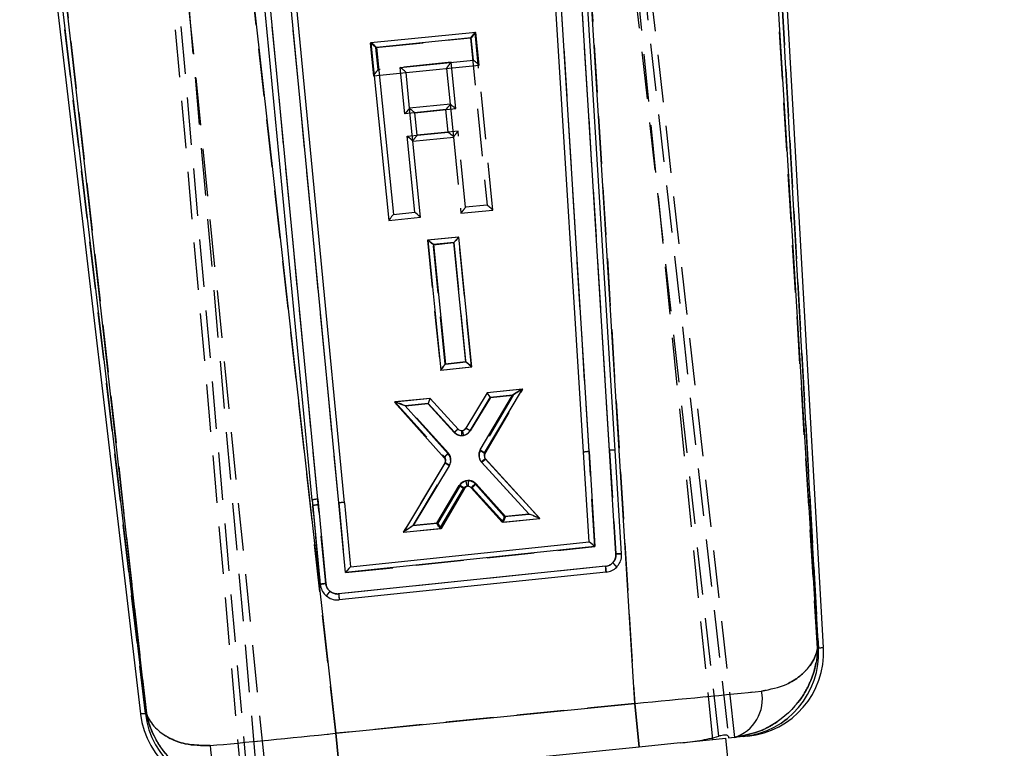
# Model space of a CAD drawing. Extents: x 91 to 777, y 54 to 603.
# Tile 21 of 35: x 249 to 302, y 412 to 450. Entities that reach past the tile are written whole.
import ezdxf

# ---------------------------------------------------------------- set-up
doc = ezdxf.new("R2010")
doc.units = 0
doc.header["$LTSCALE"] = 2
doc.linetypes.add('HIDDEN', pattern=[1.905, 1.27, -0.635])
doc.layers.get('0').update_dxf_attribs({"linetype": 'CONTINUOUS'})
doc.styles.add('SLDTEXTSTYLE0', font='TXT', dxfattribs={"width": 0.75})
doc.dimstyles.new('SLDDIMSTYLE2', dxfattribs={"dimtxt": 7, "dimasz": 6.604, "dimexe": 0, "dimexo": 0.0625, "dimgap": 1.75, "dimtad": 1, "dimdec": 0, "dimrnd": 1e-09, "dimzin": 12, "dimtxsty": 'SLDTEXTSTYLE0', "dimsah": 1, "dimcen": 0.09, "dimazin": 3, "dimtfac": 1, "dimtdec": 0, "dimtofl": 0, "dimtmove": 0, "dimatfit": 3, "dimtolj": 1, "dimtzin": 12})

# ---------------------------------------------------------------- blocks, each defined once
blk = doc.blocks.new('_D_4')
at = {"color": 179, "linetype": 'CONTINUOUS'}
for p, q in [((263.02, 528.908), (367.212, 528.908)), ((365.212, 528.908), (365.212, 223.78)), ((317.547, 223.78), (367.212, 223.78))]:
    blk.add_line(p, q, dxfattribs=at)
for points in [[(365.212, 528.908), (364.196, 522.304), (366.228, 522.304)], [(365.212, 223.78), (366.228, 230.384), (364.196, 230.384)]]:
    blk.add_solid(points, dxfattribs=at)
at = {"color": 179, "linetype": 'CONTINUOUS', "insert": (356.189, 372.235, 0.1), "char_height": 7, "attachment_point": 1, "rotation": 90, "style": 'SLDTEXTSTYLE0'}
blk.add_mtext('305', dxfattribs=at)

msp = doc.modelspace()

# ---------------------------------------------------------------- linework, layer by layer
at = {"color": 7, "linetype": 'HIDDEN'}
for p, q in [((252.411281, 519.499959), (262.097844, 409.704498)), ((261.293025, 409.441628), (251.768609, 517.79514)), ((261.604501, 409.609804), (252.057436, 517.824088)), ((286.799032, 412.150265), (276.504494, 503.853982)), ((277.194925, 502.183408), (287.301202, 412.156725)), ((277.560048, 501.586337), (287.636686, 412.08197)), ((286.475999, 411.965638), (277.749867, 499.029435)), ((253.869512, 496.635982), (262.58146, 409.71369)), ((288.244591, 485.865002), (292.131003, 416.858447)), ((292.076273, 416.852962), (288.138534, 480.688957)), ((280.952294, 427.43461), (277.730355, 479.450548)), ((278.253231, 479.521351), (282.300711, 413.906302)), ((279.854387, 427.366786), (276.680606, 478.607223)), ((265.338277, 424.822385), (260.966893, 470.188254)), ((266.462461, 424.62379), (262.090915, 469.992314)), ((266.308958, 412.303499), (259.957547, 468.777299)), ((256.117664, 413.366834), (249.656134, 468.177504)), ((250.003228, 468.218422), (256.171587, 413.372239)), ((268.446166, 448.978884), (273.503165, 449.485731)), ((273.503165, 449.485731), (274.398703, 440.550628)), ((274.706883, 440.283459), (273.75555, 449.77525)), ((268.141862, 449.212608), (268.141343, 449.212556)), ((268.141343, 449.212556), (268.316186, 447.468081)), ((268.183599, 449.216791), (268.141862, 449.212608)), ((268.565214, 447.791097), (268.446166, 448.978884)), ((272.474097, 448.182872), (268.565214, 447.791097)), ((272.225069, 447.859856), (272.417515, 445.939756)), ((272.722338, 445.706084), (272.474097, 448.182872)), ((268.316186, 447.468081), (268.316238, 447.467561)), ((268.316238, 447.467561), (270.063819, 447.642715)), ((270.230454, 445.720554), (270.229935, 445.720502)), ((270.229935, 445.720502), (270.406189, 443.961952)), ((270.255693, 445.723084), (270.230454, 445.720554)), ((270.534758, 445.48683), (272.722338, 445.706084)), ((270.655217, 444.284968), (270.534758, 445.48683)), ((272.842797, 444.504222), (270.655217, 444.284968)), ((272.593769, 444.181206), (273.001558, 440.11254)), ((273.250586, 440.435556), (272.842797, 444.504222)), ((270.406189, 443.961952), (270.406241, 443.961432)), ((270.406241, 443.961432), (270.432519, 443.964066)), ((274.398703, 440.550628), (273.250586, 440.435556)), ((273.001558, 440.11254), (273.00161, 440.11202)), ((273.00161, 440.11202), (274.706935, 440.282939)), ((274.706935, 440.282939), (274.706883, 440.283459)), ((272.871774, 438.831963), (271.214811, 438.665573)), ((272.872294, 438.832016), (272.871774, 438.831963)), ((273.566476, 431.893104), (272.872294, 438.832016)), ((271.214811, 438.665573), (271.214292, 438.665521)), ((271.214292, 438.665521), (271.908395, 431.726619)), ((271.519056, 438.431896), (272.619863, 438.542438)), ((272.157472, 432.049691), (271.519056, 438.431896)), ((272.619863, 438.542438), (273.258351, 432.160228)), ((273.258351, 432.160228), (272.157472, 432.049691)), ((271.908395, 431.726619), (271.908447, 431.7261)), ((271.908447, 431.7261), (273.566528, 431.892584)), ((273.566528, 431.892584), (273.566476, 431.893104)), ((274.39988, 430.514715), (273.254053, 428.612086)), ((274.289009, 427.259854), (276.314982, 430.707029)), ((274.399985, 430.514725), (274.39988, 430.514715)), ((276.313355, 430.706866), (274.399985, 430.514725)), ((276.314982, 430.707029), (276.313355, 430.706866)), ((269.46948, 430.0196), (269.467844, 430.019436)), ((269.467844, 430.019436), (272.123098, 427.078571)), ((271.347499, 430.208193), (269.46948, 430.0196)), ((270.044978, 429.813163), (271.234255, 429.932592)), ((271.234255, 429.932592), (272.642792, 428.395369)), ((271.347604, 430.208203), (271.347499, 430.208193)), ((272.848513, 428.570168), (271.347604, 430.208203)), ((273.491556, 428.483557), (274.565688, 430.267136)), ((275.792367, 430.390319), (274.045975, 427.418849)), ((274.565688, 430.267136), (275.792367, 430.390319)), ((272.3293, 427.283129), (270.044978, 429.813163)), ((273.039599, 428.490133), (273.039598, 428.490133)), ((273.089656, 428.495151), (273.089656, 428.49515)), ((280.168315, 422.284575), (279.854387, 427.366786)), ((280.952294, 427.43461), (281.29443, 421.895743)), ((272.152375, 426.778313), (269.917315, 423.056876)), ((272.123098, 427.078571), (272.123089, 427.078581)), ((274.111813, 426.788363), (276.634646, 424.028606)), ((277.218321, 423.789964), (274.320381, 426.960055)), ((274.320381, 426.960055), (274.320511, 426.959912)), ((274.320511, 426.959912), (277.218321, 423.789964)), ((270.442191, 423.406827), (272.390829, 426.651363)), ((272.951242, 425.556388), (271.766142, 423.539765)), ((271.937293, 423.258451), (273.193919, 425.396787)), ((273.193853, 425.396676), (271.937293, 423.258451)), ((273.193919, 425.396787), (273.193853, 425.396676)), ((273.602883, 425.438526), (275.269124, 423.592996)), ((275.38042, 423.902671), (273.807274, 425.64509)), ((265.041482, 424.775433), (265.070596, 424.472799)), ((265.367391, 424.519751), (265.338277, 424.822385)), ((266.462461, 424.62379), (266.820873, 420.897656)), ((265.070596, 424.472799), (265.475147, 420.267004)), ((265.475164, 420.266827), (265.070596, 424.472799)), ((265.771907, 420.314313), (265.367391, 424.519751)), ((275.269124, 423.592996), (275.269196, 423.592916)), ((275.269196, 423.592916), (277.219442, 423.788738)), ((276.634646, 424.028606), (275.38042, 423.902671)), ((277.219442, 423.788738), (277.218321, 423.789964)), ((269.916459, 423.055451), (271.937238, 423.258357)), ((269.917315, 423.056876), (269.916459, 423.055451)), ((271.766142, 423.539765), (270.442191, 423.406827)), ((271.937238, 423.258357), (271.937293, 423.258451)), ((266.820873, 420.897656), (280.168315, 422.284575)), ((280.736572, 421.23752), (266.457522, 419.753792)), ((292.131003, 416.858447), (292.076273, 416.852962)), ((292.396341, 416.884291), (292.131003, 416.858447)), ((282.300711, 413.906302), (266.308958, 412.303499)), ((282.300711, 413.906302), (282.534808, 411.570625)), ((256.117664, 413.366834), (255.852615, 413.339969)), ((256.171587, 413.372239), (256.117664, 413.366834)), ((266.308958, 412.303499), (266.543056, 409.967822))]:
    msp.add_line(p, q, dxfattribs=at)
at = {"color": 7, "linetype": 'CONTINUOUS'}
for p, q in [((292.131003, 416.858447), (288.244591, 485.865002)), ((292.396341, 416.884291), (288.510541, 485.87998)), ((288.138534, 480.688957), (292.076273, 416.852962)), ((280.952294, 427.434606), (277.730359, 479.450549)), ((281.253549, 427.434883), (278.033072, 479.427346)), ((282.300711, 413.906302), (278.253231, 479.521351)), ((279.854387, 427.366781), (276.680606, 478.607223)), ((279.556784, 427.330062), (276.413352, 478.081717)), ((265.041482, 424.775433), (260.670102, 470.141262)), ((265.338277, 424.822381), (260.966888, 470.188305)), ((266.462461, 424.623786), (262.090915, 469.992314)), ((266.762909, 424.634291), (262.409696, 469.81285)), ((259.957547, 468.777299), (266.308958, 412.303499)), ((249.391595, 468.146318), (255.852615, 413.339969)), ((249.656134, 468.177504), (256.117664, 413.366834)), ((256.171587, 413.372239), (250.003228, 468.218422)), ((273.797807, 449.779486), (268.183599, 449.216791)), ((273.545422, 449.489966), (268.488423, 448.983119)), ((273.66447, 448.302179), (273.545422, 449.489966)), ((273.972703, 448.034491), (273.797807, 449.779486)), ((268.183599, 449.216791), (269.134984, 439.72448)), ((268.488423, 448.983119), (269.38396, 440.048016)), ((269.755587, 447.910404), (273.66447, 448.302179)), ((270.003828, 445.433616), (269.755587, 447.910404)), ((270.063819, 447.642715), (273.972703, 448.034491)), ((270.063819, 447.642715), (270.063767, 447.643235)), ((270.256213, 445.723136), (270.063819, 447.642715)), ((270.256213, 445.723136), (270.255693, 445.723084)), ((272.443793, 445.94239), (270.256213, 445.723136)), ((272.620099, 444.18332), (272.443793, 445.94239)), ((272.191408, 445.652871), (270.003828, 445.433616)), ((272.311867, 444.451009), (272.191408, 445.652871)), ((270.124287, 444.231755), (272.311867, 444.451009)), ((270.532076, 440.163088), (270.124287, 444.231755)), ((270.432519, 443.964066), (272.620099, 444.18332)), ((270.432519, 443.964066), (270.432467, 443.964585)), ((270.840309, 439.895399), (270.432519, 443.964066)), ((269.134984, 439.72448), (270.840309, 439.895399)), ((269.38396, 440.048016), (270.532076, 440.163088)), ((272.879148, 438.832384), (271.221083, 438.66652)), ((273.575998, 431.893233), (272.879148, 438.832384)), ((271.221083, 438.66652), (271.917858, 431.727344)), ((272.626811, 438.542923), (271.525963, 438.4328)), ((271.525963, 438.4328), (272.166788, 432.050825)), ((273.267707, 432.160966), (272.626811, 438.542923)), ((272.166788, 432.050825), (273.267707, 432.160966)), ((271.917858, 431.727344), (273.575998, 431.893233)), ((274.407028, 430.51484), (273.261058, 428.611516)), ((274.268066, 427.293554), (276.286859, 430.702884)), ((276.286859, 430.702884), (274.407028, 430.51484)), ((271.354634, 430.209499), (269.439459, 430.017917)), ((269.439459, 430.017917), (272.10926, 427.041385)), ((271.241259, 429.933939), (270.014533, 429.811225)), ((272.648002, 428.399001), (271.241259, 429.933939)), ((272.855265, 428.572117), (271.354634, 430.209499)), ((274.57282, 430.267206), (273.497679, 428.481523)), ((274.025411, 427.453191), (275.762143, 430.386177)), ((275.762143, 430.386177), (274.57282, 430.267206)), ((270.014533, 429.811225), (272.315961, 427.245387)), ((274.268066, 427.293554), (274.268102, 427.293614)), ((279.852975, 422.53501), (279.556784, 427.330062)), ((279.854387, 427.366781), (280.168315, 422.284575)), ((281.29443, 421.895743), (280.952294, 427.434606)), ((281.595697, 421.895834), (281.253549, 427.434883)), ((272.13791, 426.741157), (269.925994, 423.057738)), ((272.10926, 427.041385), (272.109137, 427.041522)), ((272.138022, 426.741343), (272.137911, 426.741157)), ((276.644233, 424.028439), (274.090474, 426.821677)), ((274.299083, 426.993324), (274.298981, 426.993436)), ((277.229242, 423.788389), (274.299083, 426.993324)), ((272.37652, 426.614467), (270.451553, 423.408894)), ((271.705825, 423.534378), (272.901673, 425.553998)), ((271.876311, 423.252857), (273.143199, 425.392453)), ((273.552311, 425.432708), (273.552398, 425.432612)), ((273.552398, 425.432612), (275.208389, 423.586214)), ((273.758488, 425.637296), (275.320234, 423.89598)), ((265.041482, 424.775433), (265.475164, 420.266826)), ((265.338277, 424.822381), (265.771907, 420.314313)), ((266.820873, 420.897656), (266.462461, 424.623786)), ((266.762909, 424.634291), (267.092377, 421.20907)), ((275.208389, 423.586214), (277.229242, 423.788389)), ((275.320234, 423.89598), (276.644233, 424.028439)), ((269.925994, 423.057738), (271.876311, 423.252857)), ((270.451553, 423.408894), (271.705825, 423.534378)), ((267.092377, 421.20907), (279.852975, 422.53501)), ((279.85349, 422.535064), (279.852975, 422.53501)), ((280.168315, 422.284575), (266.820873, 420.897656)), ((280.735831, 421.237446), (266.457522, 419.753792)), ((280.769313, 420.920896), (266.489232, 419.437059)), ((267.092377, 421.20907), (267.091816, 421.209012)), ((292.076273, 416.852962), (292.131003, 416.858447)), ((266.308958, 412.303499), (282.300711, 413.906302)), ((282.534808, 411.570625), (282.300711, 413.906302)), ((256.117664, 413.366834), (256.171587, 413.372239)), ((266.543056, 409.967822), (266.308958, 412.303499)), ((284.737533, 411.791397), (287.172509, 412.035447)), ((288.516071, 398.630237), (287.172509, 412.035447)), ((287.62419, 412.080718), (287.337785, 412.052012)), ((288.103992, 412.128807), (287.62419, 412.080718)), ((288.352233, 412.153687), (288.103992, 412.128807)), ((282.534808, 411.570625), (266.543056, 409.967822)), ((284.737533, 411.791397), (282.534808, 411.570625))]:
    msp.add_line(p, q, dxfattribs=at)
at = {"color": 8, "linetype": 'CONTINUOUS'}
for p, q in [((292.131003, 416.858447), (292.396341, 416.884291)), ((255.852615, 413.339969), (256.117664, 413.366834))]:
    msp.add_line(p, q, dxfattribs=at)
at = {"color": 7, "linetype": 'HIDDEN', "flags": 128}
msp.add_lwpolyline([(280.736572, 421.23752), (280.742861, 421.176806), (280.748966, 421.117854), (280.754632, 421.063109), (280.759625, 421.01484), (280.763738, 420.97505), (280.7668, 420.945387), (280.768684, 420.927082), (280.769313, 420.920892)], dxfattribs=at)
at = {"color": 7, "linetype": 'CONTINUOUS'}
for centre, radius, start, end in [((273.042866, 428.766543), 0.539449, 222.9475763, 269.1884817), ((273.044571, 428.749535), 0.259449, 223.1432801, 268.9019033), ((273.037871, 428.769897), 0.542755, 269.7207681, 327.9056461), ((273.039576, 428.752889), 0.262755, 270.0050293, 327.4498089), ((271.917749, 426.888798), 0.534536, 329.1218694, 41.8436732), ((274.485049, 427.181438), 0.533963, 149.4070448, 222.3575654), ((274.486753, 427.164429), 0.253963, 149.4400993, 222.3564118), ((279.856506, 426.125234), 1.241549, 90.0977815, 103.9697415), ((281.104063, 426.194624), 1.249236, 83.12737, 96.9780598), ((271.919454, 426.87179), 0.254536, 329.1212848, 41.7813938), ((273.364358, 425.271713), 0.541998, 86.2254463, 148.612503), ((273.359811, 425.276029), 0.538012, 42.1816991, 85.7120207), ((273.366062, 425.254705), 0.261998, 86.5001476, 148.2804324), ((273.361515, 425.25902), 0.258012, 42.2838381, 85.433774), ((265.382831, 423.579091), 1.244087, 92.0523411, 105.9248979), ((266.655867, 423.393982), 1.24492, 85.0674471, 98.9374471), ((53.989656, 397.09457), 228.027864, 5.99770602, 6.07768903), ((280.669647, 421.861195), 0.627256, 276.0568842, 315.4467674), ((280.671473, 421.842971), 0.927256, 276.0568837, 315.4618834), ((279.738652, 419.903859), 2.049617, 38.9599011, 47.7544648), ((287.648107, 416.596168), 4.490562, 275.8267441, 3.3483695), ((287.903461, 416.631254), 4.5, 275.7234625, 2.9486087), ((286.97436, 414.136604), 2.156142, 287.5408334, 11.3907828), ((260.321668, 413.866817), 4.5, 186.9058941, 275.7234625), ((260.578937, 413.88366), 4.49111, 186.6080926, 275.6165432), ((261.753511, 411.616585), 2.168691, 179.1323351, 263.3347258)]:
    msp.add_arc(centre, radius, start, end, dxfattribs=at)
at = {"color": 7, "linetype": 'HIDDEN'}
for centre, radius, start, end in [((273.033342, 428.748349), 0.259386, 282.5391129, 328.3095447), ((273.031638, 428.765358), 0.539386, 282.1970858, 328.5033984), ((271.932683, 426.925622), 0.533962, 329.0940075, 42.0312028), ((274.50699, 427.14831), 0.534534, 149.5941425, 222.3288114), ((274.508695, 427.131301), 0.254534, 149.611018, 222.3259191), ((279.856525, 426.125236), 1.241552, 90.0986744, 103.9706209), ((281.104043, 426.19462), 1.249241, 83.1265134, 96.9771523), ((271.934388, 426.908614), 0.253962, 329.090357, 42.0100988), ((273.413693, 425.281419), 0.538024, 105.6804286, 149.2646409), ((273.415398, 425.26441), 0.258024, 106.0141717, 149.1620712), ((265.382854, 423.579064), 1.244121, 92.053387, 105.9255832), ((266.655851, 423.393977), 1.244926, 85.0667267, 98.936671), ((265.411968, 423.276428), 1.244121, 92.0533356, 105.9255246), ((280.669647, 421.861195), 0.627256, 276.1248594, 315.4618834), ((279.736873, 419.903663), 2.051123, 38.9329036, 47.7211703), ((287.648107, 416.596168), 4.490562, 275.8267441, 3.3483695), ((286.97436, 414.136604), 2.156142, 287.5408334, 11.3907828), ((260.578937, 413.88366), 4.49111, 186.6080926, 275.6165432), ((261.753511, 411.616585), 2.168691, 179.1323351, 263.3347258)]:
    msp.add_arc(centre, radius, start, end, dxfattribs=at)
for centre, major_axis, ratio, start_param, end_param in [((273.50487, 449.468723), (0.250564, 0.306385), 0.030552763, 0.030543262, 1.540253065), ((268.447871, 448.961875), (0.306385, -0.250564), 0.030552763, 1.601339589, 3.111049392), ((268.566919, 447.774089), (0.250564, 0.306385), 0.030552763, 1.540253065, 3.111049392), ((272.475802, 448.165864), (0.250564, 0.306385), 0.030552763, 1.540253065, 3.111049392), ((270.536462, 445.469821), (0.306385, -0.250564), 0.030552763, 1.601339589, 3.111049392), ((272.724042, 445.689076), (0.306385, -0.250564), 0.030552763, 1.601339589, 3.111049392), ((270.656921, 444.26796), (0.250564, 0.306385), 0.030552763, 1.540253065, 3.111049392), ((272.844501, 444.487214), (0.250564, 0.306385), 0.030552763, 1.540253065, 3.111049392), ((273.252291, 440.418548), (0.250564, 0.306385), 0.030552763, 1.540253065, 3.111049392), ((274.400407, 440.53362), (0.306385, -0.250564), 0.030552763, 0.030543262, 1.601339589), ((272.621567, 438.52543), (0.250609, 0.306443), 0.03054695, 0.03054885, 1.540258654), ((271.52076, 438.414888), (0.306325, -0.250516), 0.030558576, 1.601345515, 3.111055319), ((272.159177, 432.032683), (0.250613, 0.30644), 0.030547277, 1.540258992, 3.111043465), ((273.260056, 432.14322), (0.306329, -0.250519), 0.030558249, 0.030537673, 1.601345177), ((274.567393, 430.250128), (-0.1675, 0.264567), 0.024484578, 4.761213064, 6.270922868), ((275.794071, 430.373311), (0.520296, 0.333325), 0.024667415, 0.048560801, 1.558270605), ((270.046682, 429.796155), (0.578153, -0.223017), 0.024619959, 1.583241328, 3.092951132), ((271.23596, 429.915583), (0.111635, 0.292598), 0.024474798, 0.012265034, 1.521974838), ((275.382125, 423.885663), (0.11292, 0.292724), 0.024608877, 1.522155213, 3.129147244), ((276.636351, 424.011598), (0.582397, -0.222595), 0.024507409, 0.048793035, 1.583089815), ((270.443895, 423.389819), (0.526809, 0.33397), 0.024495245, 1.558504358, 3.092798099), ((271.767846, 423.522756), (-0.169378, 0.264379), 0.024679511, 3.154119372, 4.760948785), ((282.268039, 414.056413), (9.963336, 0.90249), 0.015238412, 4.714287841, 5.464937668), ((266.299252, 412.455912), (9.947497, 1.027393), 0.015259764, 3.969900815, 4.711788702)]:
    msp.add_ellipse(centre, major_axis=major_axis, ratio=ratio, start_param=start_param, end_param=end_param, dxfattribs=at)
at = {"color": 7, "linetype": 'CONTINUOUS'}
for centre, major_axis, ratio, start_param, end_param in [((273.547127, 449.472958), (0.250564, 0.306385), 0.030552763, 0.030543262, 1.540253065), ((268.490127, 448.966111), (0.306385, -0.250564), 0.030552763, 1.601339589, 3.111049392), ((269.757292, 447.893396), (0.306385, -0.250564), 0.030552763, 0.030543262, 1.601339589), ((273.666175, 448.285171), (0.306385, -0.250564), 0.030552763, 0.030543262, 1.601339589), ((270.005532, 445.416608), (0.250564, 0.306385), 0.030552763, 0.030543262, 1.540253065), ((272.193112, 445.635862), (0.250564, 0.306385), 0.030552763, 0.030543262, 1.540253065), ((270.125991, 444.214746), (0.306385, -0.250564), 0.030552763, 0.030543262, 1.601339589), ((272.313571, 444.434001), (0.306385, -0.250564), 0.030552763, 0.030543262, 1.601339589), ((269.385665, 440.031008), (0.250564, 0.306385), 0.030552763, 1.540253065, 3.111049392), ((270.533781, 440.14608), (0.306385, -0.250564), 0.030552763, 0.030543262, 1.601339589), ((272.628516, 438.525915), (0.250515, 0.306326), 0.030558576, 0.030537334, 1.540247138), ((271.527667, 438.415792), (0.306441, -0.250611), 0.03054695, 1.601334, 3.111043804), ((272.168493, 432.033816), (0.250518, 0.30633), 0.030558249, 1.540247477, 3.111054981), ((273.269411, 432.143958), (0.306444, -0.250608), 0.030547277, 0.030549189, 1.601333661), ((274.574524, 430.250197), (-0.167484, 0.264622), 0.024474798, 4.761210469, 6.270920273), ((275.763848, 430.369168), (0.522393, 0.333321), 0.024619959, 0.048641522, 1.558351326), ((270.016238, 429.794217), (0.576099, -0.223436), 0.024667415, 1.583322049, 3.093031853), ((271.242963, 429.916931), (0.111662, 0.292546), 0.024484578, 0.012262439, 1.521972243), ((275.321939, 423.878972), (0.11354, 0.292735), 0.024679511, 1.522236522, 3.129065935), ((276.645938, 424.01143), (0.58261, -0.222776), 0.024495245, 0.048794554, 1.583088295), ((270.453258, 423.391886), (0.526637, 0.33375), 0.024507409, 1.558502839, 3.092799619), ((271.70753, 423.51737), (-0.168768, 0.264492), 0.024608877, 3.154038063, 4.761030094), ((280.170142, 422.266351), (0.31703, -0.268543), 0.030641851, 1.602505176, 3.112215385), ((266.822699, 420.879433), (0.26955, 0.329482), 0.030441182, 0.03066514, 1.540375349), ((282.268039, 414.056413), (9.963336, 0.90249), 0.015238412, 4.714287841, 5.464937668), ((266.299252, 412.455912), (9.947497, 1.027393), 0.015259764, 3.969900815, 4.711788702)]:
    msp.add_ellipse(centre, major_axis=major_axis, ratio=ratio, start_param=start_param, end_param=end_param, dxfattribs=at)
at = {"color": 7, "linetype": 'HIDDEN'}
for points, knots in [([(272.642792, 428.395369), (272.64788, 428.400124), (272.660379, 428.411807), (272.695515, 428.444293), (272.746689, 428.49054), (272.80057, 428.53696), (272.838565, 428.56711), (272.845193, 428.569153), (272.848507, 428.570174)], [0, 0, 0, 0, 0.0489320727, 0.1202267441, 0.3401875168, 0.5601308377, 0.7800652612, 1, 1, 1, 1]), ([(272.642792, 428.395369), (272.666839, 428.372675), (272.724065, 428.31867), (272.830661, 428.26233), (272.976559, 428.220555), (273.08152, 428.231479), (273.145596, 428.238148)], [0, 0, 0, 0, 0.180471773, 0.429484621, 0.651717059, 1, 1, 1, 1]), ([(273.145596, 428.238148), (273.14363, 428.247522), (273.140563, 428.262141), (273.131192, 428.306619), (273.117789, 428.369673), (273.102743, 428.439063), (273.092201, 428.486194), (273.090504, 428.492165), (273.089656, 428.49515)], [0, 0, 0, 0, 0.068450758, 0.106752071, 0.330072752, 0.553385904, 0.776692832, 1, 1, 1, 1]), ([(273.491556, 428.483557), (273.480619, 428.490147), (273.465913, 428.499009), (273.425017, 428.52331), (273.370056, 428.555249), (273.307778, 428.589518), (273.264398, 428.611172), (273.257503, 428.611783), (273.254055, 428.612089)], [0, 0, 0, 0, 0.089660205, 0.120560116, 0.340422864, 0.56028316, 0.780141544, 1, 1, 1, 1]), ([(273.807274, 425.64509), (273.753268, 425.691218), (273.652783, 425.777046), (273.456698, 425.829476), (273.332347, 425.809639), (273.26828, 425.79942)], [0, 0, 0, 0, 0.3603283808, 0.6704360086, 1, 1, 1, 1]), ([(273.344215, 425.512421), (273.343702, 425.515494), (273.342677, 425.521639), (273.330645, 425.568408), (273.312403, 425.637077), (273.292876, 425.709355), (273.277796, 425.764696), (273.270856, 425.79002), (273.26828, 425.79942)], [0, 0, 0, 0, 0.206716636, 0.413433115, 0.620154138, 0.82688271, 0.935740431, 1, 1, 1, 1]), ([(273.602879, 425.438531), (273.604126, 425.441768), (273.60662, 425.448242), (273.63941, 425.483961), (273.689607, 425.534361), (273.743239, 425.585693), (273.78352, 425.623263), (273.801217, 425.639524), (273.807274, 425.64509)], [0, 0, 0, 0, 0.209797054, 0.419593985, 0.629394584, 0.839203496, 0.944961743, 1, 1, 1, 1]), ([(281.29443, 421.895743), (281.293663, 421.844551), (281.291851, 421.723689), (281.229691, 421.555631), (281.150774, 421.461736), (281.116744, 421.421248)], [0, 0, 0, 0, 0.294748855, 0.695891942, 1, 1, 1, 1]), ([(281.595697, 421.895834), (281.592264, 421.897615), (281.585399, 421.901176), (281.533432, 421.903578), (281.457675, 421.903089), (281.373312, 421.900199), (281.317405, 421.897041), (281.29443, 421.895743)], [0, 0, 0, 0, 0.214367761, 0.428735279, 0.643104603, 0.853335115, 1, 1, 1, 1]), ([(265.771907, 420.314313), (265.749358, 420.31202), (265.693919, 420.306385), (265.610364, 420.296029), (265.535409, 420.284593), (265.484458, 420.274117), (265.47825, 420.269375), (265.475147, 420.267004)], [0, 0, 0, 0, 0.1447329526, 0.3558371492, 0.5705581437, 0.7852790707, 1, 1, 1, 1]), ([(265.992616, 419.896314), (265.954133, 419.934248), (265.864431, 420.022669), (265.793796, 420.173369), (265.777355, 420.279236), (265.771907, 420.314313)], [0, 0, 0, 0, 0.334401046, 0.77947139, 1, 1, 1, 1]), ([(266.457522, 419.753792), (266.41585, 419.752353), (266.303106, 419.748458), (266.137834, 419.793795), (266.036139, 419.86559), (265.992618, 419.896315)], [0, 0, 0, 0, 0.251164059, 0.679529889, 1, 1, 1, 1]), ([(266.457522, 419.753792), (266.458741, 419.741574), (266.461546, 419.713466), (266.467653, 419.65236), (266.475487, 419.574155), (266.483081, 419.498426), (266.48824, 419.446957), (266.488901, 419.440358), (266.489232, 419.437059)], [0, 0, 0, 0, 0.075473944, 0.173616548, 0.380213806, 0.586809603, 0.793404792, 1, 1, 1, 1]), ([(287.62419, 412.080718), (288.209743, 412.20016), (288.946591, 412.350464), (290.185536, 413.042327), (290.994408, 413.805132), (291.601761, 414.821876), (291.856261, 415.461538), (291.98441, 415.978871), (292.036009, 416.297956), (292.057853, 416.499132), (292.067454, 416.626999), (292.071838, 416.708545), (292.073928, 416.760627), (292.074974, 416.793915), (292.075561, 416.816601), (292.075863, 416.830477), (292.076093, 416.842267), (292.076196, 416.848405), (292.076273, 416.852962)], [0, 0, 0, 0, 0.228458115, 0.287486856, 0.570232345, 0.679979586, 0.802055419, 0.874941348, 0.920395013, 0.949180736, 0.967519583, 0.979230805, 0.986716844, 0.991503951, 0.994565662, 0.9971704, 0.997899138, 1, 1, 1, 1]), ([(292.076273, 416.852962), (292.075876, 416.850375), (292.074894, 416.84397), (292.071305, 416.821555), (292.057752, 416.745065), (291.981021, 416.427342), (291.729994, 415.930059), (291.155722, 415.353033), (290.355298, 414.829229), (289.551266, 414.659962), (289.088032, 414.562441)], [0, 0, 0, 0, 0.002663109, 0.006593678, 0.023067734, 0.081304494, 0.332577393, 0.531379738, 0.730009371, 1, 1, 1, 1]), ([(256.171587, 413.372239), (256.17245, 413.367769), (256.173612, 413.361747), (256.176043, 413.349332), (256.179008, 413.334398), (256.183944, 413.310105), (256.191263, 413.275159), (256.203229, 413.220579), (256.223224, 413.13535), (256.257679, 413.00223), (256.319587, 412.79401), (256.408068, 412.547877), (256.519626, 412.289047), (256.663513, 412.00004), (256.861537, 411.666428), (257.109232, 411.325787), (257.36579, 411.028421), (257.764196, 410.62949), (258.396405, 410.146137), (259.146883, 409.783342), (259.8913, 409.554877), (260.605467, 409.421632), (261.200174, 409.448782), (261.501793, 409.462552)], [0, 0, 0, 0, 0.002065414, 0.002782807, 0.005739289, 0.008970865, 0.014022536, 0.021920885, 0.034275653, 0.053622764, 0.08400295, 0.132037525, 0.170670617, 0.209378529, 0.274792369, 0.340586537, 0.391680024, 0.442966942, 0.579571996, 0.720652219, 0.77640381, 0.886597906, 1, 1, 1, 1]), ([(259.585068, 411.649426), (259.116629, 411.655416), (258.308052, 411.665755), (257.423369, 412.015739), (256.715953, 412.478264), (256.352815, 412.941835), (256.21029, 413.264694), (256.18235, 413.340976), (256.174594, 413.363361), (256.172424, 413.369768), (256.171587, 413.372239)], [0, 0, 0, 0, 0.261137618, 0.450752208, 0.645075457, 0.91596484, 0.976164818, 0.993184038, 0.997371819, 1, 1, 1, 1])]:
    msp.add_open_spline(points, degree=3, knots=knots, dxfattribs=at)
at = {"color": 7, "linetype": 'CONTINUOUS'}
for points, knots in [([(272.855263, 428.57212), (272.851944, 428.571135), (272.845307, 428.569167), (272.807089, 428.539333), (272.752852, 428.493383), (272.705284, 428.451133), (272.670024, 428.419195), (272.657369, 428.407591), (272.648002, 428.399001)], [0, 0, 0, 0, 0.219858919, 0.439717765, 0.659578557, 0.879441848, 0.910752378, 1, 1, 1, 1]), ([(273.039598, 428.490133), (273.039358, 428.487039), (273.038879, 428.480851), (273.037858, 428.432564), (273.036719, 428.359052), (273.035812, 428.284742), (273.035343, 428.238683), (273.035226, 428.227148)], [0, 0, 0, 0, 0.223398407, 0.446796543, 0.670201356, 0.917409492, 1, 1, 1, 1]), ([(273.261062, 428.611523), (273.264513, 428.611178), (273.271414, 428.610487), (273.314651, 428.588495), (273.376736, 428.553797), (273.435113, 428.519415), (273.47602, 428.494744), (273.49062, 428.485832), (273.497679, 428.481523)], [0, 0, 0, 0, 0.219941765, 0.439883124, 0.659835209, 0.879801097, 0.941887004, 1, 1, 1, 1]), ([(273.400038, 425.812535), (273.399205, 425.800753), (273.397351, 425.77454), (273.39342, 425.717481), (273.388597, 425.644691), (273.384262, 425.573781), (273.381732, 425.525554), (273.381947, 425.519327), (273.382055, 425.516214)], [0, 0, 0, 0, 0.077821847, 0.173129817, 0.379854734, 0.586573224, 0.793286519, 1, 1, 1, 1]), ([(272.901673, 425.553998), (272.910014, 425.548987), (272.930624, 425.536605), (272.977515, 425.507923), (273.03915, 425.469114), (273.09838, 425.429735), (273.137609, 425.401236), (273.141337, 425.395384), (273.143201, 425.392458)], [0, 0, 0, 0, 0.065075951, 0.160805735, 0.370612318, 0.580411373, 0.790205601, 1, 1, 1, 1]), ([(281.116628, 421.42113), (281.150701, 421.461654), (281.229673, 421.555577), (281.291851, 421.723689), (281.293663, 421.844551), (281.29443, 421.895743)], [0, 0, 0, 0, 0.304327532, 0.705344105, 1, 1, 1, 1]), ([(281.29443, 421.895743), (281.317405, 421.897041), (281.373312, 421.900199), (281.457675, 421.903089), (281.533432, 421.903578), (281.585399, 421.901176), (281.592264, 421.897615), (281.595697, 421.895834)], [0, 0, 0, 0, 0.1466648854, 0.3568953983, 0.5712647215, 0.7856322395, 1, 1, 1, 1]), ([(281.332406, 421.19261), (281.399359, 421.276298), (281.531619, 421.441619), (281.598034, 421.69878), (281.596252, 421.849084), (281.595698, 421.895834)], [0, 0, 0, 0, 0.413943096, 0.817713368, 1, 1, 1, 1]), ([(265.475147, 420.267004), (265.47825, 420.269375), (265.484458, 420.274117), (265.535409, 420.284593), (265.610364, 420.296029), (265.693919, 420.306385), (265.749358, 420.31202), (265.771907, 420.314313)], [0, 0, 0, 0, 0.214720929, 0.429441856, 0.644162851, 0.855267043, 1, 1, 1, 1]), ([(265.475164, 420.266827), (265.497258, 420.159768), (265.540472, 419.950368), (265.68545, 419.751215), (265.782509, 419.665219), (265.802028, 419.647924)], [0, 0, 0, 0, 0.455256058, 0.890447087, 1, 1, 1, 1]), ([(265.771907, 420.314313), (265.777354, 420.279236), (265.793796, 420.173368), (265.864336, 420.022891), (265.953796, 419.934562), (265.992082, 419.896761)], [0, 0, 0, 0, 0.220844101, 0.666551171, 1, 1, 1, 1]), ([(265.992081, 419.896759), (266.035769, 419.865865), (266.1376, 419.793853), (266.303106, 419.748459), (266.41585, 419.752353), (266.457522, 419.753792)], [0, 0, 0, 0, 0.321413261, 0.749184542, 1, 1, 1, 1]), ([(265.802564, 419.647479), (265.892576, 419.587165), (266.070142, 419.468186), (266.319842, 419.426412), (266.456678, 419.435012), (266.489232, 419.437059)], [0, 0, 0, 0, 0.439307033, 0.866606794, 1, 1, 1, 1]), ([(266.457522, 419.753792), (266.458741, 419.741574), (266.461546, 419.713466), (266.467653, 419.65236), (266.475487, 419.574155), (266.483081, 419.498426), (266.48824, 419.446957), (266.488901, 419.440358), (266.489232, 419.437059)], [0, 0, 0, 0, 0.0754739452, 0.1736165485, 0.3802138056, 0.5868096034, 0.7934047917, 1, 1, 1, 1]), ([(292.076273, 416.852962), (292.076196, 416.848405), (292.076093, 416.842267), (292.075863, 416.830477), (292.075561, 416.816601), (292.074974, 416.793915), (292.073928, 416.760627), (292.071838, 416.708545), (292.067454, 416.626999), (292.057853, 416.499132), (292.036009, 416.297956), (291.98441, 415.978871), (291.856261, 415.461538), (291.601761, 414.821876), (290.994408, 413.805132), (290.185536, 413.042327), (288.946591, 412.350464), (288.209743, 412.20016), (287.62419, 412.080718)], [0, 0, 0, 0, 0.002100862, 0.0028296, 0.005434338, 0.008496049, 0.013283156, 0.020769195, 0.032480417, 0.050819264, 0.079604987, 0.125058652, 0.197944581, 0.320020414, 0.429767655, 0.712513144, 0.771541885, 1, 1, 1, 1]), ([(289.088032, 414.562441), (289.551266, 414.659962), (290.355298, 414.829229), (291.155722, 415.353033), (291.729994, 415.930059), (291.981021, 416.427342), (292.057752, 416.745065), (292.071305, 416.821555), (292.074894, 416.84397), (292.075876, 416.850375), (292.076273, 416.852962)], [0, 0, 0, 0, 0.269990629, 0.468620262, 0.667422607, 0.918695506, 0.976932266, 0.993406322, 0.997336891, 1, 1, 1, 1]), ([(256.171587, 413.372239), (256.172424, 413.369768), (256.174594, 413.363361), (256.18235, 413.340976), (256.210289, 413.264694), (256.352832, 412.941825), (256.714114, 412.48043), (257.421205, 412.016792), (258.303798, 411.66605), (259.116561, 411.655505), (259.585068, 411.649426)], [0, 0, 0, 0, 0.002628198, 0.006816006, 0.023835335, 0.0840357, 0.354926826, 0.546978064, 0.738860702, 1, 1, 1, 1]), ([(261.501793, 409.462552), (260.907102, 409.463105), (260.163588, 409.463797), (258.819079, 409.889396), (257.888361, 410.463069), (257.074782, 411.342601), (256.680789, 411.941376), (256.437321, 412.466529), (256.319586, 412.794009), (256.25768, 413.00223), (256.223224, 413.13535), (256.203229, 413.220579), (256.191263, 413.275159), (256.183944, 413.310105), (256.179008, 413.334398), (256.176043, 413.349332), (256.173612, 413.361747), (256.17245, 413.367769), (256.171587, 413.372239)], [0, 0, 0, 0, 0.22325383, 0.279123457, 0.556258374, 0.658806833, 0.790196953, 0.867682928, 0.9158192, 0.946263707, 0.965651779, 0.978032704, 0.985947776, 0.991010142, 0.99424856, 0.997211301, 0.997930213, 1, 1, 1, 1]), ([(284.737533, 411.791397), (284.910521, 411.809608), (285.25664, 411.846045), (285.774368, 411.919951), (286.290868, 412.013823), (286.62945, 412.104733), (286.799032, 412.150265)], [0, 0, 0, 0, 0.24902528, 0.498255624, 0.748697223, 1, 1, 1, 1]), ([(287.301202, 412.156725), (287.292743, 412.16932), (287.275814, 412.194528), (287.182194, 412.213069), (287.052683, 412.207867), (286.917866, 412.18332), (286.832866, 412.159677), (286.799032, 412.150265)], [0, 0, 0, 0, 0.2223743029, 0.4450463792, 0.6595511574, 0.8644880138, 1, 1, 1, 1]), ([(287.301202, 412.156725), (287.305094, 412.140074), (287.312892, 412.106705), (287.322643, 412.074989), (287.331144, 412.055013), (287.335569, 412.053014), (287.337785, 412.052012)], [0, 0, 0, 0, 0.247711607, 0.496390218, 0.747786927, 1, 1, 1, 1])]:
    msp.add_open_spline(points, degree=3, knots=knots, dxfattribs=at)
for points in [[(272.109137, 427.041522), (272.109336, 427.042934), (272.109734, 427.04576), (272.120934, 427.059358), (272.139438, 427.079215), (272.165267, 427.105216), (272.197177, 427.136134), (272.233943, 427.17076), (272.274066, 427.20775), (272.301996, 427.232842), (272.315961, 427.245387)], [(274.268102, 427.293614), (274.26763, 427.29496), (274.266687, 427.297652), (274.253044, 427.308801), (274.231013, 427.324663), (274.200598, 427.345122), (274.163258, 427.369218), (274.120431, 427.396003), (274.073852, 427.424452), (274.041558, 427.443611), (274.025411, 427.453191)], [(272.37652, 426.614467), (272.345796, 426.632584), (272.284347, 426.668817), (272.2065, 426.71175), (272.15109, 426.739727), (272.142378, 426.740804), (272.138022, 426.741343)], [(274.090474, 426.821677), (274.116986, 426.845538), (274.17001, 426.893259), (274.237769, 426.950807), (274.286508, 426.989243), (274.294823, 426.992038), (274.298981, 426.993436)], [(273.758488, 425.637296), (273.74455, 425.624719), (273.716672, 425.599567), (273.676628, 425.562487), (273.639941, 425.52777), (273.608111, 425.496761), (273.582363, 425.470671), (273.563941, 425.450724), (273.552825, 425.437036), (273.552482, 425.434151), (273.552311, 425.432708)], [(265.801627, 419.648259), (265.801708, 419.649728), (265.801869, 419.652667), (265.811998, 419.668721), (265.828951, 419.692602), (265.852754, 419.72419), (265.882248, 419.761982), (265.916293, 419.804489), (265.953486, 419.850038), (265.979396, 419.881037), (265.99235, 419.896536)]]:
    msp.add_open_spline(points, degree=3, dxfattribs=at)
at = {"color": 7, "linetype": 'HIDDEN'}
for points in [[(272.123089, 427.078581), (272.123285, 427.079993), (272.123677, 427.082817), (272.134838, 427.09645), (272.153285, 427.116366), (272.179037, 427.142452), (272.210854, 427.173477), (272.247515, 427.208226), (272.287524, 427.245351), (272.315374, 427.270536), (272.3293, 427.283129)], [(274.045975, 427.418849), (274.062152, 427.409323), (274.094505, 427.390272), (274.141169, 427.361978), (274.184075, 427.335334), (274.221485, 427.31136), (274.251958, 427.291001), (274.274034, 427.275208), (274.287707, 427.2641), (274.288656, 427.261408), (274.289131, 427.260062)], [(272.152375, 426.778313), (272.156728, 426.777769), (272.165434, 426.776681), (272.220833, 426.748686), (272.298667, 426.705733), (272.360108, 426.669486), (272.390829, 426.651363)], [(274.111813, 426.788363), (274.138331, 426.812218), (274.191366, 426.859927), (274.259141, 426.917457), (274.307895, 426.955876), (274.316219, 426.958662), (274.320381, 426.960055)], [(273.193919, 425.396787), (273.193465, 425.398167), (273.192557, 425.400927), (273.178945, 425.412136), (273.156931, 425.428031), (273.126517, 425.448492), (273.089166, 425.472568), (273.04632, 425.499313), (272.999713, 425.527709), (272.967399, 425.546829), (272.951242, 425.556388)], [(265.992616, 419.896314), (265.979671, 419.880807), (265.953779, 419.849792), (265.916611, 419.804221), (265.88259, 419.761693), (265.853116, 419.723884), (265.82933, 419.692281), (265.812389, 419.66839), (265.802268, 419.652331), (265.802108, 419.649393), (265.802028, 419.647924)]]:
    msp.add_open_spline(points, degree=3, dxfattribs=at)

# ---------------------------------------------------------------- dimensions: what is measured, and where the dimension line sits
at = {"color": 179, "linetype": 'CONTINUOUS'}
dim = msp.add_linear_dim(base=(365.212184, 223.779645), p1=(261.019649, 528.907615), p2=(315.546827, 223.779645), angle=90, dimstyle='SLDDIMSTYLE2', dxfattribs=at)
dim.commit()
dim.dimension.update_dxf_attribs({"geometry": '_D_4', "text_midpoint": (365.212184, 382.836926), "dimtype": 160})

doc.saveas('drawing.dxf')
